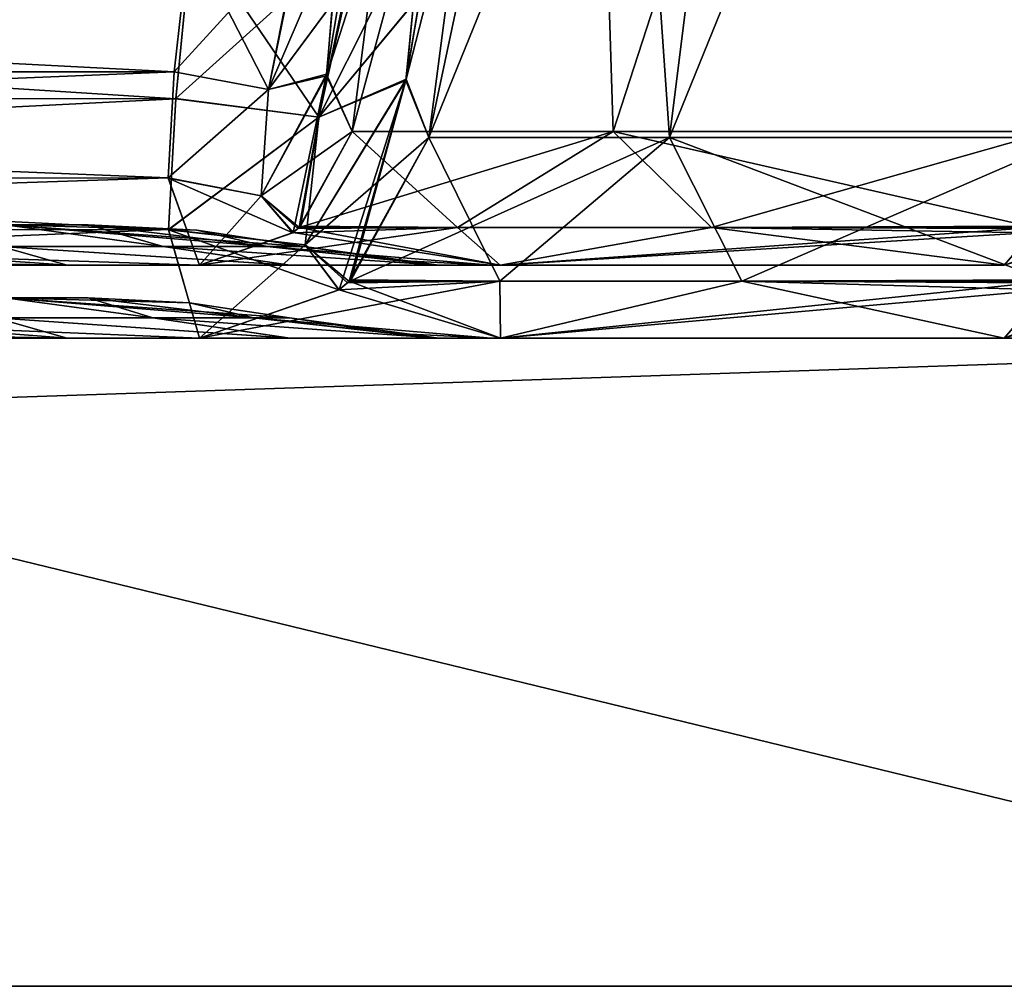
# Model space of a CAD drawing. Header units: millimetres. Extents: x -294 to 294, y -16 to 464.
# Tile 94 of 140: x 195 to 220, y -16 to 8. Entities that reach past the tile are written whole.
import ezdxf

# ---------------------------------------------------------------- set-up
doc = ezdxf.new("R2010")
doc.units = ezdxf.units.MM
doc.header["$LTSCALE"] = 65.185185
for name, color, linetype in [('1526', 7, 'CONTINUOUS'), ('1527', 7, 'CONTINUOUS'), ('1547', 7, 'CONTINUOUS'), ('1548', 7, 'CONTINUOUS'), ('1549', 7, 'CONTINUOUS'), ('1550', 7, 'CONTINUOUS'), ('1551', 7, 'CONTINUOUS'), ('1564', 7, 'CONTINUOUS'), ('1565', 7, 'CONTINUOUS'), ('1566', 7, 'CONTINUOUS'), ('1567', 7, 'CONTINUOUS'), ('1568', 7, 'CONTINUOUS'), ('1618', 7, 'CONTINUOUS'), ('1621', 7, 'CONTINUOUS'), ('1622', 7, 'CONTINUOUS'), ('1623', 7, 'CONTINUOUS'), ('1624', 7, 'CONTINUOUS'), ('1625', 7, 'CONTINUOUS'), ('1626', 7, 'CONTINUOUS'), ('1701', 7, 'CONTINUOUS'), ('1704', 7, 'CONTINUOUS'), ('1707', 7, 'CONTINUOUS'), ('1708', 7, 'CONTINUOUS'), ('1709', 7, 'CONTINUOUS'), ('1710', 7, 'CONTINUOUS'), ('1711', 7, 'CONTINUOUS'), ('1712', 7, 'CONTINUOUS'), ('1719', 7, 'CONTINUOUS'), ('1742', 7, 'CONTINUOUS'), ('1749', 7, 'CONTINUOUS'), ('1750', 7, 'CONTINUOUS'), ('1751', 7, 'CONTINUOUS'), ('1752', 7, 'CONTINUOUS'), ('1753', 7, 'CONTINUOUS'), ('1754', 7, 'CONTINUOUS'), ('1768', 7, 'CONTINUOUS'), ('1769', 7, 'CONTINUOUS'), ('1770', 7, 'CONTINUOUS'), ('1771', 7, 'CONTINUOUS'), ('2', 7, 'CONTINUOUS'), ('3', 7, 'CONTINUOUS'), ('4', 7, 'CONTINUOUS'), ('5', 7, 'CONTINUOUS'), ('7', 7, 'CONTINUOUS')]:
    doc.layers.add(name, color=color, linetype=linetype)

msp = doc.modelspace()

# ---------------------------------------------------------------- linework, layer by layer
at = {"layer": '1526', "linetype": 'Continuous'}
for points in [[(207.116, 1.8, -293.616), (199.688, 1.8, -306.059), (126.384, 1.8, -293.616), (207.116, 1.8, -293.616)], [(126.384, 1.8, -293.616), (199.688, 1.8, -306.059), (133.812, 1.8, -306.059), (126.384, 1.8, -293.616)], [(207.116, 1.8, -293.616), (126.384, 1.8, -293.616), (143.56, 1.8, -293.39), (207.116, 1.8, -293.616)], [(133.812, 1.8, -40.941), (207.116, 1.8, -53.384), (126.384, 1.8, -53.384), (133.812, 1.8, -40.941)], [(126.384, 1.8, -53.384), (207.116, 1.8, -53.384), (189.94, 1.8, -53.61), (126.384, 1.8, -53.384)], [(199.688, 1.8, -40.941), (207.116, 1.8, -53.384), (133.812, 1.8, -40.941), (199.688, 1.8, -40.941)], [(189.94, 1.8, -293.39), (207.116, 1.8, -293.616), (143.56, 1.8, -293.39), (189.94, 1.8, -293.39)], [(196.424, 1.8, -292.1), (207.116, 1.8, -293.616), (189.94, 1.8, -293.39), (196.424, 1.8, -292.1)], [(189.94, 1.8, -53.61), (207.116, 1.8, -53.384), (196.426, 1.8, -54.901), (189.94, 1.8, -53.61)], [(201.923, 1.8, -288.427), (207.116, 1.8, -293.616), (196.424, 1.8, -292.1), (201.923, 1.8, -288.427)], [(207.116, 1.8, -53.384), (219.559, 1.8, -60.812), (196.426, 1.8, -54.901), (207.116, 1.8, -53.384)], [(196.426, 1.8, -54.901), (219.559, 1.8, -60.812), (201.927, 1.8, -58.577), (196.426, 1.8, -54.901)], [(219.559, 1.8, -286.188), (207.116, 1.8, -293.616), (201.923, 1.8, -288.427), (219.559, 1.8, -286.188)], [(205.599, 1.8, -282.926), (219.559, 1.8, -286.188), (201.923, 1.8, -288.427), (205.599, 1.8, -282.926)], [(201.927, 1.8, -58.577), (219.559, 1.8, -60.812), (205.6, 1.8, -64.076), (201.927, 1.8, -58.577)], [(206.89, 1.8, -276.44), (219.559, 1.8, -286.188), (205.599, 1.8, -282.926), (206.89, 1.8, -276.44)], [(205.6, 1.8, -64.076), (219.559, 1.8, -60.812), (206.89, 1.8, -70.56), (205.6, 1.8, -64.076)], [(219.559, 1.8, -60.812), (219.559, 1.8, -286.188), (206.89, 1.8, -70.56), (219.559, 1.8, -60.812)], [(206.89, 1.8, -70.56), (219.559, 1.8, -286.188), (206.89, 1.8, -276.44), (206.89, 1.8, -70.56)]]:
    msp.add_3dface(points, dxfattribs=at)
at = {"layer": '1527', "linetype": 'Continuous'}
for points in [[(134.437, 6.574, -316.22), (199.443, 9.942, -318.251), (134.057, 9.942, -318.251), (134.437, 6.574, -316.22)], [(199.064, 6.58, -316.225), (199.443, 9.942, -318.251), (134.437, 6.574, -316.22), (199.064, 6.58, -316.225)], [(198.912, 3.962, -313.299), (199.064, 6.58, -316.225), (134.437, 6.574, -316.22), (198.912, 3.962, -313.299)], [(134.588, 3.954, -313.285), (198.912, 3.962, -313.299), (134.437, 6.574, -316.22), (134.588, 3.954, -313.285)], [(133.812, 1.8, -306.059), (199.688, 1.8, -306.059), (198.912, 3.962, -313.299), (133.812, 1.8, -306.059)], [(133.812, 1.8, -306.059), (198.912, 3.962, -313.299), (134.588, 3.954, -313.285), (133.812, 1.8, -306.059)]]:
    msp.add_3dface(points, dxfattribs=at)
at = {"layer": '1547', "linetype": 'Continuous'}
for points in [[(226.884, 4.019, -285.412), (219.559, 1.8, -286.188), (226.874, 4.012, -61.588), (226.884, 4.019, -285.412)], [(219.559, 1.8, -286.188), (219.559, 1.8, -60.812), (226.874, 4.012, -61.588), (219.559, 1.8, -286.188)]]:
    msp.add_3dface(points, dxfattribs=at)
at = {"layer": '1548', "linetype": 'Continuous'}
msp.add_3dface([(219.559, 1.8, -286.188), (226.884, 4.019, -285.412), (220.249, 2.604, -288.492), (219.559, 1.8, -286.188)], dxfattribs=at)
at = {"layer": '1549', "linetype": 'Continuous'}
for points in [[(206.056, 2.736, -298.83), (203.461, 5.105, -307.189), (202.181, 2.763, -306.806), (206.056, 2.736, -298.83)], [(203.461, 5.105, -307.189), (206.056, 2.736, -298.83), (209.902, 5.105, -296.402), (203.461, 5.105, -307.189)], [(206.056, 2.736, -298.83), (212.33, 2.736, -292.556), (209.902, 5.105, -296.402), (206.056, 2.736, -298.83)], [(220.297, 2.735, -288.65), (220.689, 5.105, -289.961), (209.902, 5.105, -296.402), (220.297, 2.735, -288.65)], [(212.33, 2.736, -292.556), (220.297, 2.735, -288.65), (209.902, 5.105, -296.402), (212.33, 2.736, -292.556)], [(201.999, 2.61, -306.751), (207.116, 1.8, -293.616), (202.151, 2.736, -306.797), (201.999, 2.61, -306.751)], [(202.151, 2.736, -306.797), (206.056, 2.736, -298.83), (202.181, 2.763, -306.806), (202.151, 2.736, -306.797)], [(202.151, 2.736, -306.797), (207.116, 1.8, -293.616), (206.056, 2.736, -298.83), (202.151, 2.736, -306.797)], [(206.056, 2.736, -298.83), (207.116, 1.8, -293.616), (212.33, 2.736, -292.556), (206.056, 2.736, -298.83)], [(207.116, 1.8, -293.616), (219.559, 1.8, -286.188), (212.33, 2.736, -292.556), (207.116, 1.8, -293.616)], [(219.559, 1.8, -286.188), (220.249, 2.604, -288.492), (212.33, 2.736, -292.556), (219.559, 1.8, -286.188)], [(220.249, 2.604, -288.492), (220.287, 2.708, -288.619), (212.33, 2.736, -292.556), (220.249, 2.604, -288.492)], [(220.287, 2.708, -288.619), (220.297, 2.735, -288.65), (212.33, 2.736, -292.556), (220.287, 2.708, -288.619)], [(199.688, 1.8, -306.059), (207.116, 1.8, -293.616), (201.999, 2.61, -306.751), (199.688, 1.8, -306.059)]]:
    msp.add_3dface(points, dxfattribs=at)
at = {"layer": '1550', "linetype": 'Continuous'}
for points in [[(203.382, 10.78, -314.557), (202.178, 9.958, -317.05), (201.396, 6.137, -314.717), (203.382, 10.78, -314.557)], [(203.382, 10.78, -314.557), (201.396, 6.137, -314.717), (202.977, 8.279, -313.221), (203.382, 10.78, -314.557)], [(199.443, 9.942, -318.251), (199.064, 6.58, -316.225), (202.143, 9.95, -317.084), (199.443, 9.942, -318.251)], [(202.143, 9.95, -317.084), (199.064, 6.58, -316.225), (201.396, 6.137, -314.717), (202.143, 9.95, -317.084)], [(202.178, 9.958, -317.05), (202.143, 9.95, -317.084), (201.396, 6.137, -314.717), (202.178, 9.958, -317.05)], [(202.977, 8.279, -313.221), (201.396, 6.137, -314.717), (202.822, 6.517, -311.44), (202.977, 8.279, -313.221)], [(199.064, 6.58, -316.225), (198.912, 3.962, -313.299), (201.396, 6.137, -314.717), (199.064, 6.58, -316.225)], [(201.214, 3.515, -311.041), (201.999, 2.61, -306.751), (202.822, 6.517, -311.44), (201.214, 3.515, -311.041)], [(201.396, 6.137, -314.717), (201.214, 3.515, -311.041), (202.822, 6.517, -311.44), (201.396, 6.137, -314.717)], [(201.999, 2.61, -306.751), (202.151, 2.736, -306.797), (202.822, 6.517, -311.44), (201.999, 2.61, -306.751)], [(202.151, 2.736, -306.797), (202.181, 2.763, -306.806), (202.822, 6.517, -311.44), (202.151, 2.736, -306.797)], [(202.181, 2.763, -306.806), (203.461, 5.105, -307.189), (202.822, 6.517, -311.44), (202.181, 2.763, -306.806)], [(201.396, 6.137, -314.717), (198.912, 3.962, -313.299), (201.214, 3.515, -311.041), (201.396, 6.137, -314.717)], [(198.912, 3.962, -313.299), (199.688, 1.8, -306.059), (201.214, 3.515, -311.041), (198.912, 3.962, -313.299)], [(199.688, 1.8, -306.059), (201.999, 2.61, -306.751), (201.214, 3.515, -311.041), (199.688, 1.8, -306.059)]]:
    msp.add_3dface(points, dxfattribs=at)
at = {"layer": '1551', "linetype": 'Continuous'}
for points in [[(203.461, 5.105, -307.189), (206.155, 26.379, -313.558), (202.822, 6.517, -311.44), (203.461, 5.105, -307.189)], [(206.155, 26.379, -313.558), (202.977, 8.279, -313.221), (202.822, 6.517, -311.44), (206.155, 26.379, -313.558)], [(209.239, 26.379, -303.308), (206.155, 26.379, -313.558), (203.461, 5.105, -307.189), (209.239, 26.379, -303.308)], [(209.239, 26.379, -303.308), (203.461, 5.105, -307.189), (209.902, 5.105, -296.402), (209.239, 26.379, -303.308)], [(216.808, 26.379, -295.739), (209.239, 26.379, -303.308), (209.902, 5.105, -296.402), (216.808, 26.379, -295.739)], [(220.689, 5.105, -289.961), (216.808, 26.379, -295.739), (209.902, 5.105, -296.402), (220.689, 5.105, -289.961)], [(216.808, 26.379, -295.739), (220.689, 5.105, -289.961), (224.882, 6.476, -289.322), (216.808, 26.379, -295.739)], [(216.808, 26.379, -295.739), (224.882, 6.476, -289.322), (226.727, 8.288, -289.478), (216.808, 26.379, -295.739)]]:
    msp.add_3dface(points, dxfattribs=at)
at = {"layer": '1564', "linetype": 'Continuous'}
for points in [[(199.443, 9.942, -28.749), (199.063, 6.574, -30.78), (134.057, 9.942, -28.749), (199.443, 9.942, -28.749)], [(134.057, 9.942, -28.749), (199.063, 6.574, -30.78), (134.436, 6.58, -30.775), (134.057, 9.942, -28.749)], [(134.436, 6.58, -30.775), (199.063, 6.574, -30.78), (134.588, 3.962, -33.701), (134.436, 6.58, -30.775)], [(199.063, 6.574, -30.78), (198.912, 3.954, -33.715), (134.588, 3.962, -33.701), (199.063, 6.574, -30.78)], [(199.688, 1.8, -40.941), (133.812, 1.8, -40.941), (134.588, 3.962, -33.701), (199.688, 1.8, -40.941)], [(198.912, 3.954, -33.715), (199.688, 1.8, -40.941), (134.588, 3.962, -33.701), (198.912, 3.954, -33.715)]]:
    msp.add_3dface(points, dxfattribs=at)
at = {"layer": '1565', "linetype": 'Continuous'}
for points in [[(199.063, 6.574, -30.78), (199.443, 9.942, -28.749), (201.396, 6.137, -32.283), (199.063, 6.574, -30.78)], [(199.443, 9.942, -28.749), (202.143, 9.95, -29.916), (201.396, 6.137, -32.283), (199.443, 9.942, -28.749)], [(201.396, 6.137, -32.283), (202.143, 9.95, -29.916), (202.976, 8.271, -33.785), (201.396, 6.137, -32.283)], [(202.822, 6.474, -35.62), (201.396, 6.137, -32.283), (202.976, 8.271, -33.785), (202.822, 6.474, -35.62)], [(198.912, 3.954, -33.715), (199.063, 6.574, -30.78), (201.396, 6.137, -32.283), (198.912, 3.954, -33.715)], [(201.214, 3.515, -35.959), (201.396, 6.137, -32.283), (202.822, 6.474, -35.62), (201.214, 3.515, -35.959)], [(203.461, 5.105, -39.811), (201.214, 3.515, -35.959), (202.822, 6.474, -35.62), (203.461, 5.105, -39.811)], [(201.214, 3.515, -35.959), (198.912, 3.954, -33.715), (201.396, 6.137, -32.283), (201.214, 3.515, -35.959)], [(202.15, 2.735, -40.203), (201.214, 3.515, -35.959), (203.461, 5.105, -39.811), (202.15, 2.735, -40.203)], [(199.688, 1.8, -40.941), (198.912, 3.954, -33.715), (201.992, 2.604, -40.251), (199.688, 1.8, -40.941)], [(201.992, 2.604, -40.251), (198.912, 3.954, -33.715), (201.214, 3.515, -35.959), (201.992, 2.604, -40.251)], [(201.992, 2.604, -40.251), (201.214, 3.515, -35.959), (202.119, 2.708, -40.213), (201.992, 2.604, -40.251)], [(202.119, 2.708, -40.213), (201.214, 3.515, -35.959), (202.15, 2.735, -40.203), (202.119, 2.708, -40.213)]]:
    msp.add_3dface(points, dxfattribs=at)
at = {"layer": '1566', "linetype": 'Continuous'}
for points in [[(202.15, 2.735, -40.203), (203.461, 5.105, -39.811), (209.902, 5.105, -50.598), (202.15, 2.735, -40.203)], [(206.056, 2.736, -48.17), (202.15, 2.735, -40.203), (209.902, 5.105, -50.598), (206.056, 2.736, -48.17)], [(212.33, 2.736, -54.444), (206.056, 2.736, -48.17), (209.902, 5.105, -50.598), (212.33, 2.736, -54.444)], [(220.689, 5.105, -57.039), (212.33, 2.736, -54.444), (209.902, 5.105, -50.598), (220.689, 5.105, -57.039)], [(212.33, 2.736, -54.444), (220.689, 5.105, -57.039), (220.306, 2.763, -58.319), (212.33, 2.736, -54.444)], [(207.116, 1.8, -53.384), (199.688, 1.8, -40.941), (206.056, 2.736, -48.17), (207.116, 1.8, -53.384)], [(199.688, 1.8, -40.941), (201.992, 2.604, -40.251), (206.056, 2.736, -48.17), (199.688, 1.8, -40.941)], [(201.992, 2.604, -40.251), (202.119, 2.708, -40.213), (206.056, 2.736, -48.17), (201.992, 2.604, -40.251)], [(202.119, 2.708, -40.213), (202.15, 2.735, -40.203), (206.056, 2.736, -48.17), (202.119, 2.708, -40.213)], [(212.33, 2.736, -54.444), (207.116, 1.8, -53.384), (206.056, 2.736, -48.17), (212.33, 2.736, -54.444)], [(220.251, 2.61, -58.501), (207.116, 1.8, -53.384), (220.297, 2.736, -58.349), (220.251, 2.61, -58.501)], [(220.297, 2.736, -58.349), (207.116, 1.8, -53.384), (212.33, 2.736, -54.444), (220.297, 2.736, -58.349)], [(220.297, 2.736, -58.349), (212.33, 2.736, -54.444), (220.306, 2.763, -58.319), (220.297, 2.736, -58.349)], [(219.559, 1.8, -60.812), (207.116, 1.8, -53.384), (220.251, 2.61, -58.501), (219.559, 1.8, -60.812)]]:
    msp.add_3dface(points, dxfattribs=at)
at = {"layer": '1567', "linetype": 'Continuous'}
for points in [[(226.874, 4.012, -61.588), (219.559, 1.8, -60.812), (224.541, 3.515, -59.286), (226.874, 4.012, -61.588)], [(219.559, 1.8, -60.812), (220.251, 2.61, -58.501), (224.541, 3.515, -59.286), (219.559, 1.8, -60.812)]]:
    msp.add_3dface(points, dxfattribs=at)
at = {"layer": '1568', "linetype": 'Continuous'}
for points in [[(203.461, 5.105, -39.811), (202.822, 6.474, -35.62), (209.239, 26.379, -43.692), (203.461, 5.105, -39.811)], [(202.822, 6.474, -35.62), (202.976, 8.271, -33.785), (209.239, 26.379, -43.692), (202.822, 6.474, -35.62)], [(209.902, 5.105, -50.598), (203.461, 5.105, -39.811), (209.239, 26.379, -43.692), (209.902, 5.105, -50.598)], [(216.808, 26.379, -51.261), (209.902, 5.105, -50.598), (209.239, 26.379, -43.692), (216.808, 26.379, -51.261)], [(220.689, 5.105, -57.039), (209.902, 5.105, -50.598), (216.808, 26.379, -51.261), (220.689, 5.105, -57.039)], [(227.058, 26.379, -54.345), (220.689, 5.105, -57.039), (216.808, 26.379, -51.261), (227.058, 26.379, -54.345)]]:
    msp.add_3dface(points, dxfattribs=at)
at = {"layer": '1618', "linetype": 'Continuous'}
for points in [[(196.94, 2.8, -276.44), (194.89, 2.8, -281.388), (136.56, 2.8, -276.44), (196.94, 2.8, -276.44)], [(196.94, 2.8, -70.56), (196.94, 2.8, -276.44), (136.56, 2.8, -70.56), (196.94, 2.8, -70.56)], [(136.56, 2.8, -70.56), (196.94, 2.8, -276.44), (136.56, 2.8, -276.44), (136.56, 2.8, -70.56)], [(138.61, 2.8, -65.612), (196.94, 2.8, -70.56), (136.56, 2.8, -70.56), (138.61, 2.8, -65.612)], [(194.888, 2.8, -65.61), (196.94, 2.8, -70.56), (138.61, 2.8, -65.612), (194.888, 2.8, -65.61)]]:
    msp.add_3dface(points, dxfattribs=at)
at = {"layer": '1621', "linetype": 'Continuous'}
for points in [[(196.424, 1.8, -292.1), (189.94, 1.8, -293.39), (194.793, 2.264, -287.778), (196.424, 1.8, -292.1)], [(201.923, 1.8, -288.427), (196.424, 1.8, -292.1), (194.793, 2.264, -287.778), (201.923, 1.8, -288.427)], [(198.792, 2.264, -285.027), (201.923, 1.8, -288.427), (194.793, 2.264, -287.778), (198.792, 2.264, -285.027)], [(205.599, 1.8, -282.926), (201.923, 1.8, -288.427), (198.792, 2.264, -285.027), (205.599, 1.8, -282.926)], [(201.358, 2.264, -281.101), (205.599, 1.8, -282.926), (198.792, 2.264, -285.027), (201.358, 2.264, -281.101)], [(202.273, 2.264, -276.44), (205.599, 1.8, -282.926), (201.358, 2.264, -281.101), (202.273, 2.264, -276.44)], [(204.57, 1.916, -276.44), (205.599, 1.8, -282.926), (202.273, 2.264, -276.44), (204.57, 1.916, -276.44)], [(206.89, 1.8, -276.44), (205.599, 1.8, -282.926), (204.57, 1.916, -276.44), (206.89, 1.8, -276.44)]]:
    msp.add_3dface(points, dxfattribs=at)
at = {"layer": '1622', "linetype": 'Continuous'}
for points in [[(204.57, 1.916, -276.44), (202.273, 2.264, -276.44), (204.569, 1.916, -70.56), (204.57, 1.916, -276.44)], [(202.273, 2.264, -276.44), (202.273, 2.264, -70.56), (204.569, 1.916, -70.56), (202.273, 2.264, -276.44)], [(206.89, 1.8, -70.56), (204.57, 1.916, -276.44), (204.569, 1.916, -70.56), (206.89, 1.8, -70.56)], [(206.89, 1.8, -70.56), (206.89, 1.8, -276.44), (204.57, 1.916, -276.44), (206.89, 1.8, -70.56)]]:
    msp.add_3dface(points, dxfattribs=at)
at = {"layer": '1623', "linetype": 'Continuous'}
for points in [[(196.94, 2.8, -276.44), (196.94, 2.8, -70.56), (199.619, 2.666, -70.56), (196.94, 2.8, -276.44)], [(199.62, 2.666, -276.44), (196.94, 2.8, -276.44), (199.619, 2.666, -70.56), (199.62, 2.666, -276.44)], [(202.273, 2.264, -70.56), (199.62, 2.666, -276.44), (199.619, 2.666, -70.56), (202.273, 2.264, -70.56)], [(202.273, 2.264, -70.56), (202.273, 2.264, -276.44), (199.62, 2.666, -276.44), (202.273, 2.264, -70.56)]]:
    msp.add_3dface(points, dxfattribs=at)
at = {"layer": '1624', "linetype": 'Continuous'}
for points in [[(194.89, 2.8, -281.388), (198.792, 2.264, -285.027), (194.793, 2.264, -287.778), (194.89, 2.8, -281.388)], [(194.89, 2.8, -281.388), (196.94, 2.8, -276.44), (198.792, 2.264, -285.027), (194.89, 2.8, -281.388)], [(196.94, 2.8, -276.44), (201.358, 2.264, -281.101), (198.792, 2.264, -285.027), (196.94, 2.8, -276.44)], [(201.358, 2.264, -281.101), (196.94, 2.8, -276.44), (199.62, 2.666, -276.44), (201.358, 2.264, -281.101)], [(202.273, 2.264, -276.44), (201.358, 2.264, -281.101), (199.62, 2.666, -276.44), (202.273, 2.264, -276.44)]]:
    msp.add_3dface(points, dxfattribs=at)
at = {"layer": '1625', "linetype": 'Continuous'}
for points in [[(198.792, 2.264, -61.973), (194.888, 2.8, -65.61), (194.793, 2.264, -59.222), (198.792, 2.264, -61.973)], [(196.94, 2.8, -70.56), (194.888, 2.8, -65.61), (199.619, 2.666, -70.56), (196.94, 2.8, -70.56)], [(194.888, 2.8, -65.61), (202.273, 2.264, -70.56), (199.619, 2.666, -70.56), (194.888, 2.8, -65.61)], [(202.273, 2.264, -70.56), (194.888, 2.8, -65.61), (201.358, 2.264, -65.899), (202.273, 2.264, -70.56)], [(201.358, 2.264, -65.899), (194.888, 2.8, -65.61), (198.792, 2.264, -61.973), (201.358, 2.264, -65.899)]]:
    msp.add_3dface(points, dxfattribs=at)
at = {"layer": '1626', "linetype": 'Continuous'}
for points in [[(196.426, 1.8, -54.901), (189.94, 2.264, -58.227), (189.94, 1.916, -55.93), (196.426, 1.8, -54.901)], [(189.94, 2.264, -58.227), (196.426, 1.8, -54.901), (194.793, 2.264, -59.222), (189.94, 2.264, -58.227)], [(196.426, 1.8, -54.901), (201.927, 1.8, -58.577), (194.793, 2.264, -59.222), (196.426, 1.8, -54.901)], [(201.927, 1.8, -58.577), (198.792, 2.264, -61.973), (194.793, 2.264, -59.222), (201.927, 1.8, -58.577)], [(201.927, 1.8, -58.577), (205.6, 1.8, -64.076), (198.792, 2.264, -61.973), (201.927, 1.8, -58.577)], [(205.6, 1.8, -64.076), (201.358, 2.264, -65.899), (198.792, 2.264, -61.973), (205.6, 1.8, -64.076)], [(205.6, 1.8, -64.076), (206.89, 1.8, -70.56), (201.358, 2.264, -65.899), (205.6, 1.8, -64.076)], [(206.89, 1.8, -70.56), (204.569, 1.916, -70.56), (201.358, 2.264, -65.899), (206.89, 1.8, -70.56)], [(204.569, 1.916, -70.56), (202.273, 2.264, -70.56), (201.358, 2.264, -65.899), (204.569, 1.916, -70.56)], [(189.94, 1.8, -53.61), (196.426, 1.8, -54.901), (189.94, 1.916, -55.93), (189.94, 1.8, -53.61)]]:
    msp.add_3dface(points, dxfattribs=at)
at = {"layer": '1701', "linetype": 'Continuous'}
for points in [[(207.119, 0, -53.381), (199.692, 0, -40.941), (126.381, 0, -53.381), (207.119, 0, -53.381)], [(126.381, 0, -53.381), (199.692, 0, -40.941), (133.808, 0, -40.941), (126.381, 0, -53.381)], [(207.119, 0, -53.381), (126.381, 0, -53.381), (143.56, 0, -53.61), (207.119, 0, -53.381)], [(133.808, 0, -306.059), (207.119, 0, -293.619), (126.381, 0, -293.619), (133.808, 0, -306.059)], [(126.381, 0, -293.619), (207.119, 0, -293.619), (189.94, 0, -293.39), (126.381, 0, -293.619)], [(199.692, 0, -306.059), (207.119, 0, -293.619), (133.808, 0, -306.059), (199.692, 0, -306.059)], [(189.94, 0, -53.61), (207.119, 0, -53.381), (143.56, 0, -53.61), (189.94, 0, -53.61)], [(196.424, 0, -54.9), (207.119, 0, -53.381), (189.94, 0, -53.61), (196.424, 0, -54.9)], [(189.94, 0, -293.39), (207.119, 0, -293.619), (196.426, 0, -292.099), (189.94, 0, -293.39)], [(201.923, 0, -58.573), (207.119, 0, -53.381), (196.424, 0, -54.9), (201.923, 0, -58.573)], [(207.119, 0, -293.619), (219.559, 0, -286.192), (196.426, 0, -292.099), (207.119, 0, -293.619)], [(196.426, 0, -292.099), (219.559, 0, -286.192), (201.927, 0, -288.423), (196.426, 0, -292.099)], [(219.559, 0, -60.808), (207.119, 0, -53.381), (201.923, 0, -58.573), (219.559, 0, -60.808)], [(205.599, 0, -64.074), (219.559, 0, -60.808), (201.923, 0, -58.573), (205.599, 0, -64.074)], [(201.927, 0, -288.423), (219.559, 0, -286.192), (205.6, 0, -282.924), (201.927, 0, -288.423)], [(219.559, 0, -66.5), (219.559, 0, -60.808), (205.599, 0, -64.074), (219.559, 0, -66.5)], [(206.89, 0, -70.56), (219.559, 0, -66.5), (205.599, 0, -64.074), (206.89, 0, -70.56)], [(219.559, 0, -280.5), (219.559, 0, -278.7), (205.6, 0, -282.924), (219.559, 0, -280.5)], [(205.6, 0, -282.924), (219.559, 0, -278.7), (206.89, 0, -276.44), (205.6, 0, -282.924)], [(219.559, 0, -286.192), (219.559, 0, -280.5), (205.6, 0, -282.924), (219.559, 0, -286.192)], [(219.559, 0, -68.3), (219.559, 0, -66.5), (206.89, 0, -70.56), (219.559, 0, -68.3)], [(219.559, 0, -75.6), (219.559, 0, -68.3), (206.89, 0, -70.56), (219.559, 0, -75.6)], [(219.559, 0, -77.4), (219.559, 0, -75.6), (206.89, 0, -276.44), (219.559, 0, -77.4)], [(206.89, 0, -276.44), (219.559, 0, -75.6), (206.89, 0, -70.56), (206.89, 0, -276.44)], [(219.559, 0, -84.7), (219.559, 0, -77.4), (206.89, 0, -276.44), (219.559, 0, -84.7)], [(219.559, 0, -86.5), (219.559, 0, -84.7), (206.89, 0, -276.44), (219.559, 0, -86.5)], [(219.559, 0, -260.5), (219.559, 0, -86.5), (206.89, 0, -276.44), (219.559, 0, -260.5)], [(219.559, 0, -262.3), (219.559, 0, -260.5), (206.89, 0, -276.44), (219.559, 0, -262.3)], [(219.559, 0, -269.6), (219.559, 0, -262.3), (206.89, 0, -276.44), (219.559, 0, -269.6)], [(219.559, 0, -271.4), (219.559, 0, -269.6), (206.89, 0, -276.44), (219.559, 0, -271.4)], [(219.559, 0, -278.7), (219.559, 0, -271.4), (206.89, 0, -276.44), (219.559, 0, -278.7)]]:
    msp.add_3dface(points, dxfattribs=at)
at = {"layer": '1704', "linetype": 'Continuous'}
for points in [[(196.94, 1, -70.56), (194.89, 1, -65.612), (136.56, 1, -70.56), (196.94, 1, -70.56)], [(196.94, 1, -276.44), (196.94, 1, -70.56), (136.56, 1, -276.44), (196.94, 1, -276.44)], [(136.56, 1, -276.44), (196.94, 1, -70.56), (136.56, 1, -70.56), (136.56, 1, -276.44)], [(138.61, 1, -281.388), (196.94, 1, -276.44), (136.56, 1, -276.44), (138.61, 1, -281.388)], [(194.888, 1, -281.39), (196.94, 1, -276.44), (138.61, 1, -281.388), (194.888, 1, -281.39)]]:
    msp.add_3dface(points, dxfattribs=at)
at = {"layer": '1707', "linetype": 'Continuous'}
for points in [[(196.424, 0, -54.9), (189.94, 0, -53.61), (194.653, 0.5, -59.552), (196.424, 0, -54.9)], [(201.923, 0, -58.573), (196.424, 0, -54.9), (194.653, 0.5, -59.552), (201.923, 0, -58.573)], [(198.535, 0.5, -62.223), (201.923, 0, -58.573), (194.653, 0.5, -59.552), (198.535, 0.5, -62.223)], [(205.599, 0, -64.074), (201.923, 0, -58.573), (198.535, 0.5, -62.223), (205.599, 0, -64.074)], [(201.026, 0.5, -66.033), (205.599, 0, -64.074), (198.535, 0.5, -62.223), (201.026, 0.5, -66.033)], [(201.915, 0.5, -70.56), (205.599, 0, -64.074), (201.026, 0.5, -66.033), (201.915, 0.5, -70.56)], [(204.39, 0.125, -70.56), (205.599, 0, -64.074), (201.915, 0.5, -70.56), (204.39, 0.125, -70.56)], [(206.89, 0, -70.56), (205.599, 0, -64.074), (204.39, 0.125, -70.56), (206.89, 0, -70.56)]]:
    msp.add_3dface(points, dxfattribs=at)
at = {"layer": '1708', "linetype": 'Continuous'}
for points in [[(204.39, 0.125, -70.56), (201.915, 0.5, -70.56), (204.389, 0.125, -276.44), (204.39, 0.125, -70.56)], [(204.389, 0.125, -276.44), (201.915, 0.5, -70.56), (201.915, 0.5, -276.44), (204.389, 0.125, -276.44)], [(206.89, 0, -276.44), (204.39, 0.125, -70.56), (204.389, 0.125, -276.44), (206.89, 0, -276.44)], [(206.89, 0, -276.44), (206.89, 0, -70.56), (204.39, 0.125, -70.56), (206.89, 0, -276.44)]]:
    msp.add_3dface(points, dxfattribs=at)
at = {"layer": '1709', "linetype": 'Continuous'}
for points in [[(196.426, 0, -292.099), (189.94, 0.5, -288.415), (189.94, 0.125, -290.89), (196.426, 0, -292.099)], [(189.94, 0.5, -288.415), (196.426, 0, -292.099), (194.653, 0.5, -287.448), (189.94, 0.5, -288.415)], [(196.426, 0, -292.099), (201.927, 0, -288.423), (194.653, 0.5, -287.448), (196.426, 0, -292.099)], [(194.653, 0.5, -287.448), (201.927, 0, -288.423), (198.535, 0.5, -284.777), (194.653, 0.5, -287.448)], [(201.927, 0, -288.423), (205.6, 0, -282.924), (198.535, 0.5, -284.777), (201.927, 0, -288.423)], [(198.535, 0.5, -284.777), (205.6, 0, -282.924), (201.026, 0.5, -280.967), (198.535, 0.5, -284.777)], [(205.6, 0, -282.924), (206.89, 0, -276.44), (201.026, 0.5, -280.967), (205.6, 0, -282.924)], [(206.89, 0, -276.44), (204.389, 0.125, -276.44), (201.026, 0.5, -280.967), (206.89, 0, -276.44)], [(204.389, 0.125, -276.44), (201.915, 0.5, -276.44), (201.026, 0.5, -280.967), (204.389, 0.125, -276.44)], [(189.94, 0, -293.39), (196.426, 0, -292.099), (189.94, 0.125, -290.89), (189.94, 0, -293.39)]]:
    msp.add_3dface(points, dxfattribs=at)
at = {"layer": '1710', "linetype": 'Continuous'}
for points in [[(194.888, 1, -281.39), (194.653, 0.5, -287.448), (198.535, 0.5, -284.777), (194.888, 1, -281.39)], [(196.94, 1, -276.44), (194.888, 1, -281.39), (199.439, 0.875, -276.44), (196.94, 1, -276.44)], [(201.915, 0.5, -276.44), (194.888, 1, -281.39), (201.026, 0.5, -280.967), (201.915, 0.5, -276.44)], [(194.888, 1, -281.39), (201.915, 0.5, -276.44), (199.439, 0.875, -276.44), (194.888, 1, -281.39)], [(194.888, 1, -281.39), (198.535, 0.5, -284.777), (201.026, 0.5, -280.967), (194.888, 1, -281.39)]]:
    msp.add_3dface(points, dxfattribs=at)
at = {"layer": '1711', "linetype": 'Continuous'}
for points in [[(196.94, 1, -70.56), (196.94, 1, -276.44), (199.439, 0.875, -276.44), (196.94, 1, -70.56)], [(196.94, 1, -70.56), (199.439, 0.875, -276.44), (199.44, 0.875, -70.56), (196.94, 1, -70.56)], [(199.439, 0.875, -276.44), (201.915, 0.5, -276.44), (199.44, 0.875, -70.56), (199.439, 0.875, -276.44)], [(201.915, 0.5, -276.44), (201.915, 0.5, -70.56), (199.44, 0.875, -70.56), (201.915, 0.5, -276.44)]]:
    msp.add_3dface(points, dxfattribs=at)
at = {"layer": '1712', "linetype": 'Continuous'}
for points in [[(194.89, 1, -65.612), (198.535, 0.5, -62.223), (194.653, 0.5, -59.552), (194.89, 1, -65.612)], [(194.89, 1, -65.612), (196.94, 1, -70.56), (198.535, 0.5, -62.223), (194.89, 1, -65.612)], [(196.94, 1, -70.56), (201.026, 0.5, -66.033), (198.535, 0.5, -62.223), (196.94, 1, -70.56)], [(201.026, 0.5, -66.033), (196.94, 1, -70.56), (199.44, 0.875, -70.56), (201.026, 0.5, -66.033)], [(201.915, 0.5, -70.56), (201.026, 0.5, -66.033), (199.44, 0.875, -70.56), (201.915, 0.5, -70.56)]]:
    msp.add_3dface(points, dxfattribs=at)
at = {"layer": '1719', "linetype": 'Continuous'}
for points in [[(134.397, 5.906, -29.012), (199.511, 10.059, -26.778), (133.989, 10.059, -26.778), (134.397, 5.906, -29.012)], [(199.103, 5.915, -29.005), (199.511, 10.059, -26.778), (134.397, 5.906, -29.012), (199.103, 5.915, -29.005)], [(198.924, 2.682, -32.381), (199.103, 5.915, -29.005), (134.397, 5.906, -29.012), (198.924, 2.682, -32.381)], [(134.576, 2.672, -32.396), (198.924, 2.682, -32.381), (134.397, 5.906, -29.012), (134.576, 2.672, -32.396)], [(133.808, 0, -40.941), (199.692, 0, -40.941), (198.924, 2.682, -32.381), (133.808, 0, -40.941)], [(133.808, 0, -40.941), (198.924, 2.682, -32.381), (134.576, 2.672, -32.396), (133.808, 0, -40.941)]]:
    msp.add_3dface(points, dxfattribs=at)
at = {"layer": '1742', "linetype": 'Continuous'}
for points in [[(208.109, 26.042, -313.368), (209.83, 26.042, -306.363), (204.787, 6.362, -311.625), (208.109, 26.042, -313.368)], [(204.787, 6.362, -311.625), (209.83, 26.042, -306.363), (205.352, 4.958, -307.755), (204.787, 6.362, -311.625)], [(204.971, 8.268, -313.343), (208.109, 26.042, -313.368), (204.787, 6.362, -311.625), (204.971, 8.268, -313.343)], [(209.83, 26.042, -306.363), (213.926, 26.042, -300.426), (205.352, 4.958, -307.755), (209.83, 26.042, -306.363)], [(205.352, 4.958, -307.755), (213.926, 26.042, -300.426), (211.297, 4.958, -297.797), (205.352, 4.958, -307.755)], [(213.926, 26.042, -300.426), (219.863, 26.042, -296.33), (211.297, 4.958, -297.797), (213.926, 26.042, -300.426)], [(211.297, 4.958, -297.797), (219.863, 26.042, -296.33), (221.255, 4.958, -291.852), (211.297, 4.958, -297.797)]]:
    msp.add_3dface(points, dxfattribs=at)
at = {"layer": '1749', "linetype": 'Continuous'}
for points in [[(199.511, 10.059, -320.222), (199.103, 5.906, -317.988), (133.989, 10.059, -320.222), (199.511, 10.059, -320.222)], [(133.989, 10.059, -320.222), (199.103, 5.906, -317.988), (134.397, 5.915, -317.995), (133.989, 10.059, -320.222)], [(134.397, 5.915, -317.995), (199.103, 5.906, -317.988), (134.576, 2.682, -314.619), (134.397, 5.915, -317.995)], [(199.103, 5.906, -317.988), (198.924, 2.672, -314.604), (134.576, 2.682, -314.619), (199.103, 5.906, -317.988)], [(199.692, 0, -306.059), (133.808, 0, -306.059), (134.576, 2.682, -314.619), (199.692, 0, -306.059)], [(198.924, 2.672, -314.604), (199.692, 0, -306.059), (134.576, 2.682, -314.619), (198.924, 2.672, -314.604)]]:
    msp.add_3dface(points, dxfattribs=at)
at = {"layer": '1750', "linetype": 'Continuous'}
for points in [[(199.103, 5.906, -317.988), (199.511, 10.059, -320.222), (202.636, 5.459, -316.005), (199.103, 5.906, -317.988)], [(199.511, 10.059, -320.222), (203.579, 9.96, -318.449), (202.636, 5.459, -316.005), (199.511, 10.059, -320.222)], [(203.579, 9.96, -318.449), (204.971, 8.268, -313.343), (202.636, 5.459, -316.005), (203.579, 9.96, -318.449)], [(204.971, 8.268, -313.343), (204.787, 6.362, -311.625), (202.636, 5.459, -316.005), (204.971, 8.268, -313.343)], [(204.787, 6.362, -311.625), (205.352, 4.958, -307.755), (202.302, 2.301, -311.944), (204.787, 6.362, -311.625)], [(204.787, 6.362, -311.625), (202.302, 2.301, -311.944), (202.636, 5.459, -316.005), (204.787, 6.362, -311.625)], [(198.924, 2.672, -314.604), (199.103, 5.906, -317.988), (202.636, 5.459, -316.005), (198.924, 2.672, -314.604)], [(202.302, 2.301, -311.944), (198.924, 2.672, -314.604), (202.636, 5.459, -316.005), (202.302, 2.301, -311.944)], [(202.302, 2.301, -311.944), (205.352, 4.958, -307.755), (203.386, 1.403, -307.166), (202.302, 2.301, -311.944)], [(199.692, 0, -306.059), (198.924, 2.672, -314.604), (203.128, 1.19, -307.088), (199.692, 0, -306.059)], [(203.128, 1.19, -307.088), (198.924, 2.672, -314.604), (202.302, 2.301, -311.944), (203.128, 1.19, -307.088)], [(203.128, 1.19, -307.088), (202.302, 2.301, -311.944), (203.339, 1.363, -307.152), (203.128, 1.19, -307.088)], [(203.339, 1.363, -307.152), (202.302, 2.301, -311.944), (203.386, 1.403, -307.166), (203.339, 1.363, -307.152)]]:
    msp.add_3dface(points, dxfattribs=at)
at = {"layer": '1751', "linetype": 'Continuous'}
for points in [[(205.352, 4.958, -307.755), (211.297, 4.958, -297.797), (203.386, 1.403, -307.166), (205.352, 4.958, -307.755)], [(203.386, 1.403, -307.166), (211.297, 4.958, -297.797), (207.106, 1.404, -299.58), (203.386, 1.403, -307.166)], [(211.297, 4.958, -297.797), (213.08, 1.404, -293.606), (207.106, 1.404, -299.58), (211.297, 4.958, -297.797)], [(211.297, 4.958, -297.797), (221.255, 4.958, -291.852), (213.08, 1.404, -293.606), (211.297, 4.958, -297.797)], [(213.08, 1.404, -293.606), (221.255, 4.958, -291.852), (220.68, 1.445, -289.933), (213.08, 1.404, -293.606)], [(207.119, 0, -293.619), (199.692, 0, -306.059), (207.106, 1.404, -299.58), (207.119, 0, -293.619)], [(199.692, 0, -306.059), (203.128, 1.19, -307.088), (207.106, 1.404, -299.58), (199.692, 0, -306.059)], [(203.128, 1.19, -307.088), (203.339, 1.363, -307.152), (207.106, 1.404, -299.58), (203.128, 1.19, -307.088)], [(203.339, 1.363, -307.152), (203.386, 1.403, -307.166), (207.106, 1.404, -299.58), (203.339, 1.363, -307.152)], [(213.08, 1.404, -293.606), (207.119, 0, -293.619), (207.106, 1.404, -299.58), (213.08, 1.404, -293.606)], [(220.592, 1.198, -289.638), (207.119, 0, -293.619), (220.666, 1.405, -289.888), (220.592, 1.198, -289.638)], [(220.666, 1.405, -289.888), (207.119, 0, -293.619), (213.08, 1.404, -293.606), (220.666, 1.405, -289.888)], [(220.666, 1.405, -289.888), (213.08, 1.404, -293.606), (220.68, 1.445, -289.933), (220.666, 1.405, -289.888)], [(219.559, 0, -286.192), (207.119, 0, -293.619), (220.592, 1.198, -289.638), (219.559, 0, -286.192)]]:
    msp.add_3dface(points, dxfattribs=at)
at = {"layer": '1752', "linetype": 'Continuous'}
for points in [[(228.243, 2.769, -285.425), (219.559, 0, -286.192), (225.444, 2.301, -288.802), (228.243, 2.769, -285.425)], [(219.559, 0, -286.192), (220.592, 1.198, -289.638), (225.444, 2.301, -288.802), (219.559, 0, -286.192)]]:
    msp.add_3dface(points, dxfattribs=at)
at = {"layer": '1753', "linetype": 'Continuous'}
for points in [[(219.559, 0, -60.808), (219.559, 0, -66.5), (229.985, 4.216, -66.5), (219.559, 0, -60.808)], [(228.257, 2.779, -61.575), (219.559, 0, -60.808), (229.985, 4.216, -66.5), (228.257, 2.779, -61.575)]]:
    msp.add_3dface(points, dxfattribs=at)
at = {"layer": '1754', "linetype": 'Continuous'}
msp.add_3dface([(219.559, 0, -280.5), (219.559, 0, -286.192), (228.243, 2.769, -285.425), (219.559, 0, -280.5)], dxfattribs=at)
at = {"layer": '1768', "linetype": 'Continuous'}
msp.add_3dface([(219.559, 0, -60.808), (228.257, 2.779, -61.575), (220.588, 1.19, -57.372), (219.559, 0, -60.808)], dxfattribs=at)
at = {"layer": '1769', "linetype": 'Continuous'}
for points in [[(207.106, 1.404, -47.42), (205.352, 4.958, -39.245), (203.433, 1.445, -39.82), (207.106, 1.404, -47.42)], [(205.352, 4.958, -39.245), (207.106, 1.404, -47.42), (211.297, 4.958, -49.203), (205.352, 4.958, -39.245)], [(207.106, 1.404, -47.42), (213.08, 1.404, -53.394), (211.297, 4.958, -49.203), (207.106, 1.404, -47.42)], [(220.666, 1.403, -57.114), (221.255, 4.958, -55.148), (211.297, 4.958, -49.203), (220.666, 1.403, -57.114)], [(213.08, 1.404, -53.394), (220.666, 1.403, -57.114), (211.297, 4.958, -49.203), (213.08, 1.404, -53.394)], [(203.138, 1.198, -39.908), (207.119, 0, -53.381), (203.388, 1.405, -39.834), (203.138, 1.198, -39.908)], [(203.388, 1.405, -39.834), (207.106, 1.404, -47.42), (203.433, 1.445, -39.82), (203.388, 1.405, -39.834)], [(203.388, 1.405, -39.834), (207.119, 0, -53.381), (207.106, 1.404, -47.42), (203.388, 1.405, -39.834)], [(207.106, 1.404, -47.42), (207.119, 0, -53.381), (213.08, 1.404, -53.394), (207.106, 1.404, -47.42)], [(207.119, 0, -53.381), (219.559, 0, -60.808), (213.08, 1.404, -53.394), (207.119, 0, -53.381)], [(219.559, 0, -60.808), (220.588, 1.19, -57.372), (213.08, 1.404, -53.394), (219.559, 0, -60.808)], [(220.588, 1.19, -57.372), (220.652, 1.363, -57.161), (213.08, 1.404, -53.394), (220.588, 1.19, -57.372)], [(220.652, 1.363, -57.161), (220.666, 1.403, -57.114), (213.08, 1.404, -53.394), (220.652, 1.363, -57.161)], [(199.692, 0, -40.941), (207.119, 0, -53.381), (203.138, 1.198, -39.908), (199.692, 0, -40.941)]]:
    msp.add_3dface(points, dxfattribs=at)
at = {"layer": '1770', "linetype": 'Continuous'}
for points in [[(205.42, 10.993, -32.443), (203.632, 9.969, -28.603), (202.636, 5.459, -30.995), (205.42, 10.993, -32.443)], [(205.42, 10.993, -32.443), (202.636, 5.459, -30.995), (204.97, 8.264, -33.66), (205.42, 10.993, -32.443)], [(199.511, 10.059, -26.778), (199.103, 5.915, -29.005), (203.579, 9.96, -28.551), (199.511, 10.059, -26.778)], [(203.632, 9.969, -28.603), (203.579, 9.96, -28.551), (202.636, 5.459, -30.995), (203.632, 9.969, -28.603)], [(203.579, 9.96, -28.551), (199.103, 5.915, -29.005), (202.636, 5.459, -30.995), (203.579, 9.96, -28.551)], [(204.97, 8.264, -33.66), (202.636, 5.459, -30.995), (204.788, 6.391, -35.339), (204.97, 8.264, -33.66)], [(202.302, 2.301, -35.056), (203.138, 1.198, -39.908), (204.788, 6.391, -35.339), (202.302, 2.301, -35.056)], [(202.636, 5.459, -30.995), (202.302, 2.301, -35.056), (204.788, 6.391, -35.339), (202.636, 5.459, -30.995)], [(203.138, 1.198, -39.908), (203.388, 1.405, -39.834), (204.788, 6.391, -35.339), (203.138, 1.198, -39.908)], [(203.388, 1.405, -39.834), (203.433, 1.445, -39.82), (204.788, 6.391, -35.339), (203.388, 1.405, -39.834)], [(203.433, 1.445, -39.82), (205.352, 4.958, -39.245), (204.788, 6.391, -35.339), (203.433, 1.445, -39.82)], [(199.103, 5.915, -29.005), (198.924, 2.682, -32.381), (202.636, 5.459, -30.995), (199.103, 5.915, -29.005)], [(202.636, 5.459, -30.995), (198.924, 2.682, -32.381), (202.302, 2.301, -35.056), (202.636, 5.459, -30.995)], [(198.924, 2.682, -32.381), (199.692, 0, -40.941), (202.302, 2.301, -35.056), (198.924, 2.682, -32.381)], [(199.692, 0, -40.941), (203.138, 1.198, -39.908), (202.302, 2.301, -35.056), (199.692, 0, -40.941)]]:
    msp.add_3dface(points, dxfattribs=at)
at = {"layer": '1771', "linetype": 'Continuous'}
for points in [[(204.788, 6.391, -35.339), (205.352, 4.958, -39.245), (208.109, 26.042, -33.632), (204.788, 6.391, -35.339)], [(204.97, 8.264, -33.66), (204.788, 6.391, -35.339), (208.109, 26.042, -33.632), (204.97, 8.264, -33.66)], [(205.352, 4.958, -39.245), (211.297, 4.958, -49.203), (209.83, 26.042, -40.637), (205.352, 4.958, -39.245)], [(208.109, 26.042, -33.632), (205.352, 4.958, -39.245), (209.83, 26.042, -40.637), (208.109, 26.042, -33.632)], [(209.83, 26.042, -40.637), (211.297, 4.958, -49.203), (213.926, 26.042, -46.574), (209.83, 26.042, -40.637)], [(211.297, 4.958, -49.203), (221.255, 4.958, -55.148), (213.926, 26.042, -46.574), (211.297, 4.958, -49.203)], [(213.926, 26.042, -46.574), (221.255, 4.958, -55.148), (219.863, 26.042, -50.67), (213.926, 26.042, -46.574)]]:
    msp.add_3dface(points, dxfattribs=at)
at = {"layer": '2', "linetype": 'Continuous'}
for points in [[(-238.5, 0, -374), (-238.5, 0), (238.5, 0), (-238.5, 0, -374)], [(238.5, 0, -374), (-238.5, 0, -374), (238.5, 0), (238.5, 0, -374)]]:
    msp.add_3dface(points, dxfattribs=at)
at = {"layer": '3', "linetype": 'Continuous'}
for points in [[(-238.5, -16, -374), (-238.5, 0, -374), (238.5, 0, -374), (-238.5, -16, -374)], [(-238.5, -16, -374), (238.5, 0, -374), (238.5, -16, -374), (-238.5, -16, -374)]]:
    msp.add_3dface(points, dxfattribs=at)
at = {"layer": '4', "linetype": 'Continuous'}
for points in [[(-238.5, -16, 19), (-238.5, -16, -374), (238.5, -16, -374), (-238.5, -16, 19)], [(-238.5, -16, 19), (238.5, -16, -374), (238.5, -16, 19), (-238.5, -16, 19)]]:
    msp.add_3dface(points, dxfattribs=at)
at = {"layer": '5', "linetype": 'Continuous'}
for points in [[(-238.5, 100, 19), (-238.5, -16, 19), (238.5, -16, 19), (-238.5, 100, 19)], [(-238.5, 100, 19), (238.5, -16, 19), (238.5, 100, 19), (-238.5, 100, 19)]]:
    msp.add_3dface(points, dxfattribs=at)
at = {"layer": '7', "linetype": 'Continuous'}
for points in [[(-238.5, 0), (-238.5, 100), (238.5, 100), (-238.5, 0)], [(238.5, 0), (-238.5, 0), (238.5, 100), (238.5, 0)]]:
    msp.add_3dface(points, dxfattribs=at)

doc.saveas('drawing.dxf')
